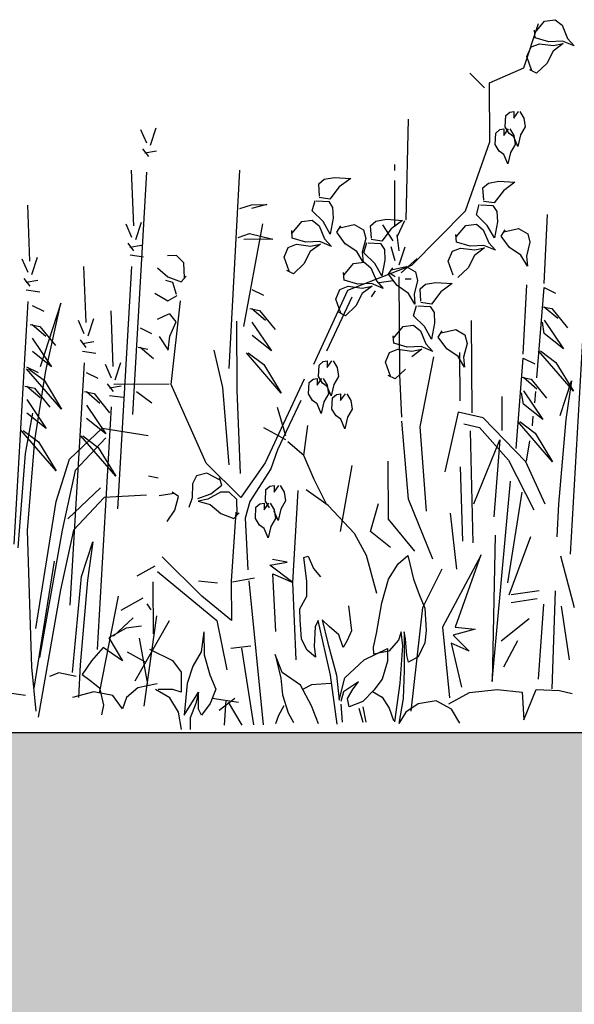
# Model space of a CAD drawing. Header units: metres. Extents: x 156019 to 158035, y 450584 to 451682.
# Tile 38 of 44: x 158034.201 to 158034.371, y 450743.041 to 450743.343. Entities that reach past the tile are written whole.
import ezdxf

# ---------------------------------------------------------------- set-up
doc = ezdxf.new("R2010")
doc.units = ezdxf.units.M
doc.layers.add('X-XX-AL-DETAIL1-GD', color=7, linetype='Continuous', lineweight=25)

msp = doc.modelspace()

# ---------------------------------------------------------------- hatches: boundary and pattern name
at = {"layer": 'X-XX-AL-DETAIL1-GD'}
h = msp.add_hatch(dxfattribs=at)
h.set_pattern_fill('AGW-GROND_ZAND-SO', color=256, scale=0.1, pattern_type=2)
h.set_pattern_definition([(37.5, (37210.51947, 8961.75956), (-0.00629933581, 0.1926823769), [0, -0.152, 0, -0.17, 0, -0.1625]), (7.5, (37210.51947, 8961.75956), (0.17697767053, 0.28221460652), [0, -0.082, 0, -0.137, 0, -0.0525]), (327.5, (37210.39647, 8961.75956), (0.311414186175, 0.000565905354), [0, -0.05, 0, -0.18, 0, -0.235]), (317.5, (37210.39647, 8961.75956), (0.30061266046, 0.0877675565), [0, -0.025, 0, -0.118, 0, -0.135])])
h.paths.add_polyline_path([(158033.1616, 450742.9745), (158032.3616, 450742.9745), (158032.3616, 450742.9245), (158031.6616, 450742.9245), (158028.9116, 450742.9245), (158025.6116, 450742.9245), (158025.3616, 450742.9245), (158025.3616, 450743.0245), (158024.5616, 450743.0245), (158024.5616, 450743.1245), (158022.8116, 450743.1245), (158022.8116, 450740.9245), (158028.9116, 450740.9245), (158031.6616, 450740.9245), (158031.8116, 450740.9245), (158032.1116, 450740.9245), (158035.1616, 450740.9245), (158035.1616, 450743.1245), (158033.1616, 450743.1245)])

# ---------------------------------------------------------------- linework, layer by layer
for p, q in [((158034.35583, 450743.32861), (158034.36029, 450743.34223)), ((158034.35923, 450743.33952), (158034.36218, 450743.34302)), ((158034.36218, 450743.34302), (158034.36542, 450743.34344)), ((158034.36542, 450743.34344), (158034.36752, 450743.34173)), ((158034.36752, 450743.34173), (158034.36922, 450743.3377)), ((158034.3593, 450743.33791), (158034.35912, 450743.34025)), ((158034.35675, 450743.3321), (158034.35802, 450743.3351)), ((158034.35802, 450743.3351), (158034.36056, 450743.33606)), ((158034.36347, 450743.33668), (158034.3593, 450743.33791)), ((158034.36056, 450743.33606), (158034.36489, 450743.3355)), ((158034.36772, 450743.3369), (158034.36347, 450743.33668)), ((158034.36792, 450743.33613), (158034.36483, 450743.3338)), ((158034.36489, 450743.3355), (158034.36792, 450743.33613)), ((158034.3713, 450743.33541), (158034.36772, 450743.3369)), ((158034.36922, 450743.3377), (158034.3713, 450743.33541)), ((158034.35829, 450743.32778), (158034.35675, 450743.3321)), ((158034.36483, 450743.3338), (158034.36289, 450743.33001)), ((158034.36289, 450743.33001), (158034.35972, 450743.32703)), ((158034.34376, 450743.32251), (158034.3392, 450743.32702)), ((158034.34527, 450743.32403), (158034.35583, 450743.32861)), ((158034.35972, 450743.32703), (158034.3576, 450743.32806)), ((158034.34536, 450743.3059), (158034.34527, 450743.32403)), ((158034.35004, 450743.31051), (158034.35022, 450743.31402)), ((158034.35022, 450743.31402), (158034.35146, 450743.31506)), ((158034.35146, 450743.31506), (158034.35269, 450743.31527)), ((158034.35269, 450743.31527), (158034.3527, 450743.31321)), ((158034.3527, 450743.31321), (158034.35414, 450743.31528)), ((158034.35455, 450743.31528), (158034.3558, 450743.31322)), ((158034.3196, 450743.282), (158034.32032, 450743.31289)), ((158034.3558, 450743.31322), (158034.35623, 450743.31054)), ((158034.23996, 450743.30553), (158034.23816, 450743.30966)), ((158034.24114, 450743.30495), (158034.24289, 450743.31027)), ((158034.34697, 450743.30513), (158034.34716, 450743.30864)), ((158034.34716, 450743.30864), (158034.34839, 450743.30968)), ((158034.34839, 450743.30968), (158034.34963, 450743.30989)), ((158034.34963, 450743.30989), (158034.34964, 450743.30783)), ((158034.34964, 450743.30783), (158034.35107, 450743.3099)), ((158034.35128, 450743.30845), (158034.35004, 450743.31051)), ((158034.35273, 450743.30743), (158034.35128, 450743.30845)), ((158034.35148, 450743.3099), (158034.35273, 450743.30784)), ((158034.35479, 450743.30806), (158034.35399, 450743.30455)), ((158034.35623, 450743.31054), (158034.35479, 450743.30806)), ((158034.33791, 450743.28471), (158034.34536, 450743.3059)), ((158034.34822, 450743.30307), (158034.34697, 450743.30513)), ((158034.35316, 450743.30516), (158034.35173, 450743.30268)), ((158034.35273, 450743.30784), (158034.35316, 450743.30516)), ((158034.35399, 450743.30455), (158034.35273, 450743.30743)), ((158034.24057, 450743.3014), (158034.23878, 450743.30375)), ((158034.23938, 450743.30258), (158034.24292, 450743.30318)), ((158034.34967, 450743.30205), (158034.34822, 450743.30307)), ((158034.35092, 450743.29917), (158034.34967, 450743.30205)), ((158034.35173, 450743.30268), (158034.35092, 450743.29917)), ((158034.31613, 450743.2971), (158034.31612, 450743.29895)), ((158034.23595, 450743.28011), (158034.23527, 450743.29724)), ((158034.23565, 450743.2222), (158034.24, 450743.29667)), ((158034.26525, 450743.23637), (158034.2685, 450743.29724)), ((158034.29277, 450743.29304), (158034.29445, 450743.29446)), ((158034.29304, 450743.28925), (158034.29277, 450743.29304)), ((158034.29445, 450743.29446), (158034.29766, 450743.29502)), ((158034.29766, 450743.29502), (158034.30262, 450743.29469)), ((158034.30262, 450743.29469), (158034.2991, 450743.29209)), ((158034.31621, 450743.27987), (158034.31614, 450743.29403)), ((158034.34322, 450743.29186), (158034.3449, 450743.29327)), ((158034.3449, 450743.29327), (158034.34811, 450743.29383)), ((158034.34811, 450743.29383), (158034.35307, 450743.2935)), ((158034.35307, 450743.2935), (158034.34955, 450743.2909)), ((158034.2991, 450743.29209), (158034.29624, 450743.28835)), ((158034.34349, 450743.28806), (158034.34322, 450743.29186)), ((158034.34955, 450743.2909), (158034.34669, 450743.28716)), ((158034.29076, 450743.28473), (158034.29164, 450743.28791)), ((158034.29204, 450743.2878), (158034.29584, 450743.2876)), ((158034.29624, 450743.28835), (158034.29297, 450743.28884)), ((158034.29584, 450743.2876), (158034.29705, 450743.28577)), ((158034.34121, 450743.28354), (158034.34209, 450743.28672)), ((158034.34669, 450743.28716), (158034.34343, 450743.28765)), ((158034.20407, 450743.26931), (158034.2034, 450743.28644)), ((158034.26856, 450743.28542), (158034.2721, 450743.28662)), ((158034.2721, 450743.28662), (158034.27683, 450743.28665)), ((158034.27683, 450743.28665), (158034.2721, 450743.28544)), ((158034.29413, 450743.28144), (158034.29076, 450743.28473)), ((158034.29705, 450743.28577), (158034.29721, 450743.28251)), ((158034.32136, 450743.26801), (158034.33791, 450743.28471)), ((158034.34249, 450743.28661), (158034.34629, 450743.28642)), ((158034.34629, 450743.28642), (158034.3475, 450743.28459)), ((158034.3475, 450743.28459), (158034.34766, 450743.28133)), ((158034.23537, 450743.27656), (158034.23358, 450743.28068)), ((158034.23656, 450743.27597), (158034.2383, 450743.2813)), ((158034.26973, 450743.24922), (158034.27564, 450743.28073)), ((158034.2846, 450743.27793), (158034.28755, 450743.28143)), ((158034.28755, 450743.28143), (158034.29078, 450743.28185)), ((158034.29078, 450743.28185), (158034.29289, 450743.28014)), ((158034.29629, 450743.27763), (158034.29413, 450743.28144)), ((158034.29721, 450743.28251), (158034.29629, 450743.27763)), ((158034.30869, 450743.28016), (158034.31037, 450743.28158)), ((158034.31037, 450743.28158), (158034.31358, 450743.28214)), ((158034.31358, 450743.28214), (158034.31854, 450743.28181)), ((158034.31854, 450743.28181), (158034.31502, 450743.27921)), ((158034.31685, 450743.2768), (158034.31928, 450743.28173)), ((158034.338, 450743.28025), (158034.34123, 450743.28067)), ((158034.34458, 450743.28026), (158034.34121, 450743.28354)), ((158034.34123, 450743.28067), (158034.34334, 450743.27896)), ((158034.34766, 450743.28133), (158034.34674, 450743.27645)), ((158034.36201, 450743.2624), (158034.36308, 450743.28367)), ((158034.26801, 450743.27656), (158034.27155, 450743.27776)), ((158034.27155, 450743.27776), (158034.27865, 450743.27602)), ((158034.28466, 450743.27632), (158034.28449, 450743.27866)), ((158034.29289, 450743.28014), (158034.29459, 450743.27611)), ((158034.29834, 450743.27815), (158034.2996, 450743.28013)), ((158034.30094, 450743.27466), (158034.29834, 450743.27815)), ((158034.29925, 450743.27948), (158034.30371, 450743.28051)), ((158034.30371, 450743.28051), (158034.30655, 450743.27891)), ((158034.30655, 450743.27891), (158034.30721, 450743.27628)), ((158034.30896, 450743.27636), (158034.30869, 450743.28016)), ((158034.31502, 450743.27921), (158034.31216, 450743.27546)), ((158034.31562, 450743.27556), (158034.31252, 450743.28047)), ((158034.33505, 450743.27674), (158034.338, 450743.28025)), ((158034.34334, 450743.27896), (158034.34504, 450743.27493)), ((158034.34674, 450743.27645), (158034.34458, 450743.28026)), ((158034.34879, 450743.27697), (158034.35005, 450743.27895)), ((158034.3497, 450743.27829), (158034.35416, 450743.27933)), ((158034.35416, 450743.27933), (158034.357, 450743.27772)), ((158034.357, 450743.27772), (158034.35766, 450743.27509)), ((158034.23598, 450743.27242), (158034.2342, 450743.27478)), ((158034.27865, 450743.27602), (158034.26978, 450743.27598)), ((158034.28884, 450743.27508), (158034.28466, 450743.27632)), ((158034.29308, 450743.27531), (158034.28884, 450743.27508)), ((158034.29666, 450743.27382), (158034.29308, 450743.27531)), ((158034.29459, 450743.27611), (158034.29666, 450743.27382)), ((158034.30447, 450743.27229), (158034.30094, 450743.27466)), ((158034.30721, 450743.27628), (158034.30615, 450743.27203)), ((158034.30668, 450743.27185), (158034.30756, 450743.27503)), ((158034.30796, 450743.27492), (158034.31176, 450743.27472)), ((158034.31216, 450743.27546), (158034.30889, 450743.27596)), ((158034.31176, 450743.27472), (158034.31297, 450743.27289)), ((158034.31748, 450743.27249), (158034.31684, 450743.27741)), ((158034.33511, 450743.27513), (158034.33494, 450743.27748)), ((158034.33929, 450743.2739), (158034.33511, 450743.27513)), ((158034.34504, 450743.27493), (158034.34711, 450743.27263)), ((158034.35139, 450743.27348), (158034.34879, 450743.27697)), ((158034.35766, 450743.27509), (158034.3566, 450743.27085)), ((158034.2348, 450743.2736), (158034.23834, 450743.27421)), ((158034.28212, 450743.27051), (158034.28338, 450743.27351)), ((158034.28338, 450743.27351), (158034.28592, 450743.27447)), ((158034.28592, 450743.27447), (158034.29026, 450743.27391)), ((158034.29019, 450743.27221), (158034.28825, 450743.26842)), ((158034.29329, 450743.27454), (158034.29019, 450743.27221)), ((158034.29026, 450743.27391), (158034.29329, 450743.27454)), ((158034.30644, 450743.26895), (158034.30447, 450743.27229)), ((158034.30615, 450743.27203), (158034.30644, 450743.26895)), ((158034.31005, 450743.26856), (158034.30668, 450743.27185)), ((158034.31297, 450743.27289), (158034.31313, 450743.26963)), ((158034.31627, 450743.26941), (158034.31501, 450743.27371)), ((158034.31751, 450743.26818), (158034.31932, 450743.27373)), ((158034.33257, 450743.26932), (158034.33383, 450743.27233)), ((158034.33383, 450743.27233), (158034.33637, 450743.27328)), ((158034.33637, 450743.27328), (158034.34071, 450743.27272)), ((158034.34353, 450743.27413), (158034.33929, 450743.2739)), ((158034.34374, 450743.27336), (158034.34064, 450743.27102)), ((158034.34071, 450743.27272), (158034.34374, 450743.27336)), ((158034.34711, 450743.27263), (158034.34353, 450743.27413)), ((158034.35492, 450743.27111), (158034.35139, 450743.27348)), ((158034.2035, 450743.26576), (158034.2017, 450743.26989)), ((158034.20469, 450743.26518), (158034.20643, 450743.2705)), ((158034.23481, 450743.27124), (158034.23895, 450743.27067)), ((158034.24905, 450743.27104), (158034.24634, 450743.27097)), ((158034.25136, 450743.26874), (158034.24905, 450743.27104)), ((158034.25156, 450743.26416), (158034.25136, 450743.26874)), ((158034.28366, 450743.26619), (158034.28212, 450743.27051)), ((158034.30347, 450743.26855), (158034.3067, 450743.26897)), ((158034.3067, 450743.26897), (158034.30881, 450743.26726)), ((158034.31313, 450743.26963), (158034.31221, 450743.26475)), ((158034.31813, 450743.26573), (158034.32304, 450743.27006)), ((158034.33411, 450743.26501), (158034.33257, 450743.26932)), ((158034.34064, 450743.27102), (158034.3387, 450743.26724)), ((158034.35689, 450743.26777), (158034.35492, 450743.27111)), ((158034.3566, 450743.27085), (158034.35689, 450743.26777)), ((158034.22131, 450743.25049), (158034.22064, 450743.26762)), ((158034.23106, 450743.19323), (158034.23542, 450743.26769)), ((158034.24324, 450743.26726), (158034.24646, 450743.26449)), ((158034.28508, 450743.26544), (158034.28297, 450743.26647)), ((158034.28825, 450743.26842), (158034.28508, 450743.26544)), ((158034.30058, 450743.26343), (158034.30041, 450743.26578)), ((158034.30052, 450743.26504), (158034.30347, 450743.26855)), ((158034.30175, 450743.26036), (158034.32136, 450743.26801)), ((158034.30881, 450743.26726), (158034.3105, 450743.26323)), ((158034.31221, 450743.26475), (158034.31005, 450743.26856)), ((158034.31426, 450743.26527), (158034.31552, 450743.26725)), ((158034.31629, 450743.26448), (158034.31444, 450743.26571)), ((158034.31517, 450743.2666), (158034.31963, 450743.26763)), ((158034.31963, 450743.26763), (158034.32247, 450743.26603)), ((158034.32247, 450743.26603), (158034.32313, 450743.26339)), ((158034.3387, 450743.26724), (158034.33553, 450743.26425)), ((158034.20411, 450743.26163), (158034.20233, 450743.26398)), ((158034.20292, 450743.26281), (158034.20647, 450743.26341)), ((158034.24792, 450743.26272), (158034.24584, 450743.2634)), ((158034.24646, 450743.26449), (158034.25052, 450743.26292)), ((158034.24911, 450743.2591), (158034.24792, 450743.26272)), ((158034.25052, 450743.26292), (158034.25209, 450743.26468)), ((158034.30476, 450743.2622), (158034.30058, 450743.26343)), ((158034.3105, 450743.26323), (158034.31258, 450743.26094)), ((158034.31568, 450743.26325), (158034.31137, 450743.26261)), ((158034.31686, 450743.26178), (158034.31426, 450743.26527)), ((158034.31768, 450743.23434), (158034.31752, 450743.26449)), ((158034.31937, 450743.26389), (158034.32122, 450743.26389)), ((158034.32313, 450743.26339), (158034.32207, 450743.25915)), ((158034.3256, 450743.26221), (158034.32881, 450743.26277)), ((158034.32881, 450743.26277), (158034.33377, 450743.26244)), ((158034.20294, 450743.26044), (158034.20708, 450743.25987)), ((158034.27223, 450743.26063), (158034.27578, 450743.25887)), ((158034.29128, 450743.23764), (158034.30175, 450743.26036)), ((158034.29804, 450743.25762), (158034.2993, 450743.26063)), ((158034.2993, 450743.26063), (158034.30184, 450743.26159)), ((158034.30184, 450743.26159), (158034.30618, 450743.26102)), ((158034.309, 450743.26243), (158034.30476, 450743.2622)), ((158034.30921, 450743.26166), (158034.30611, 450743.25932)), ((158034.30618, 450743.26102), (158034.30921, 450743.26166)), ((158034.31016, 450743.26015), (158034.30893, 450743.25829)), ((158034.31258, 450743.26094), (158034.309, 450743.26243)), ((158034.32039, 450743.25941), (158034.31686, 450743.26178)), ((158034.32392, 450743.26079), (158034.3256, 450743.26221)), ((158034.32419, 450743.257), (158034.32392, 450743.26079)), ((158034.33025, 450743.25984), (158034.32739, 450743.2561)), ((158034.33377, 450743.26244), (158034.33025, 450743.25984)), ((158034.35562, 450743.24072), (158034.35669, 450743.262)), ((158034.35979, 450743.23343), (158034.36201, 450743.26121)), ((158034.36201, 450743.26121), (158034.36557, 450743.25946)), ((158034.19919, 450743.18243), (158034.20354, 450743.2569)), ((158034.24242, 450743.25945), (158034.24648, 450743.25706)), ((158034.24648, 450743.25706), (158034.24932, 450743.25875)), ((158034.24747, 450743.23138), (158034.25036, 450743.25708)), ((158034.30299, 450743.25825), (158034.29514, 450743.24165)), ((158034.29958, 450743.25331), (158034.29804, 450743.25762)), ((158034.30611, 450743.25932), (158034.30417, 450743.25554)), ((158034.32236, 450743.25607), (158034.32039, 450743.25941)), ((158034.32207, 450743.25915), (158034.32236, 450743.25607)), ((158034.32739, 450743.2561), (158034.32412, 450743.25659)), ((158034.20473, 450743.25572), (158034.20829, 450743.25397)), ((158034.2136, 450743.25636), (158034.20719, 450743.23683)), ((158034.20897, 450743.23566), (158034.2136, 450743.25636)), ((158034.22966, 450743.23694), (158034.22898, 450743.25407)), ((158034.27167, 450743.25472), (158034.27463, 450743.25414)), ((158034.27226, 450743.25472), (158034.27642, 450743.25119)), ((158034.27463, 450743.25414), (158034.27939, 450743.24826)), ((158034.301, 450743.25255), (158034.29889, 450743.25359)), ((158034.30417, 450743.25554), (158034.301, 450743.25255)), ((158034.32191, 450743.25248), (158034.32279, 450743.25566)), ((158034.32319, 450743.25555), (158034.32699, 450743.25535)), ((158034.32699, 450743.25535), (158034.3282, 450743.25352)), ((158034.3282, 450743.25352), (158034.32836, 450743.25026)), ((158034.36145, 450743.2553), (158034.36441, 450743.25473)), ((158034.36204, 450743.25531), (158034.3662, 450743.25178)), ((158034.36441, 450743.25473), (158034.36917, 450743.24884)), ((158034.37012, 450743.17935), (158034.37447, 450743.25381)), ((158034.22074, 450743.24694), (158034.21895, 450743.25107)), ((158034.22193, 450743.24636), (158034.22367, 450743.25168)), ((158034.24659, 450743.25298), (158034.24315, 450743.25136)), ((158034.24894, 450743.25062), (158034.24692, 450743.25323)), ((158034.24705, 450743.2463), (158034.24894, 450743.25062)), ((158034.26776, 450743.22968), (158034.26766, 450743.25085)), ((158034.27228, 450743.25058), (158034.27824, 450743.24175)), ((158034.32528, 450743.24919), (158034.32191, 450743.25248)), ((158034.33991, 450743.22275), (158034.33976, 450743.25106)), ((158034.36208, 450743.24703), (158034.36148, 450743.25058)), ((158034.36206, 450743.25117), (158034.36802, 450743.24234)), ((158034.20417, 450743.24981), (158034.20713, 450743.24924)), ((158034.20476, 450743.24982), (158034.20892, 450743.24629)), ((158034.20713, 450743.24924), (158034.21189, 450743.24335)), ((158034.23788, 450743.2488), (158034.24143, 450743.24705)), ((158034.31575, 450743.24568), (158034.3187, 450743.24918)), ((158034.3187, 450743.24918), (158034.32193, 450743.2496)), ((158034.32193, 450743.2496), (158034.32404, 450743.24789)), ((158034.32404, 450743.24789), (158034.32573, 450743.24386)), ((158034.32744, 450743.24538), (158034.32528, 450743.24919)), ((158034.32836, 450743.25026), (158034.32744, 450743.24538)), ((158034.32949, 450743.2459), (158034.33075, 450743.24788)), ((158034.3304, 450743.24723), (158034.33486, 450743.24826)), ((158034.33486, 450743.24826), (158034.3377, 450743.24666)), ((158034.20478, 450743.24568), (158034.21074, 450743.23685)), ((158034.22135, 450743.24281), (158034.21957, 450743.24516)), ((158034.22017, 450743.24399), (158034.22371, 450743.24459)), ((158034.2438, 450743.24613), (158034.24649, 450743.24196)), ((158034.24649, 450743.24196), (158034.24705, 450743.2463)), ((158034.27824, 450743.24175), (158034.2723, 450743.24645)), ((158034.31581, 450743.24407), (158034.31564, 450743.24641)), ((158034.33209, 450743.24241), (158034.32949, 450743.2459)), ((158034.3377, 450743.24666), (158034.33836, 450743.24403)), ((158034.36802, 450743.24234), (158034.36208, 450743.24703)), ((158034.21074, 450743.23685), (158034.20481, 450743.24154)), ((158034.22018, 450743.24162), (158034.22432, 450743.24105)), ((158034.23732, 450743.24289), (158034.24028, 450743.24231)), ((158034.23791, 450743.24289), (158034.24207, 450743.23937)), ((158034.26334, 450743.23054), (158034.26064, 450743.24199)), ((158034.31453, 450743.24126), (158034.31707, 450743.24222)), ((158034.31999, 450743.24284), (158034.31581, 450743.24407)), ((158034.31707, 450743.24222), (158034.32141, 450743.24166)), ((158034.32423, 450743.24306), (158034.31999, 450743.24284)), ((158034.32444, 450743.24229), (158034.32134, 450743.23996)), ((158034.32141, 450743.24166), (158034.32444, 450743.24229)), ((158034.32781, 450743.24157), (158034.32423, 450743.24306)), ((158034.32573, 450743.24386), (158034.32781, 450743.24157)), ((158034.33562, 450743.24004), (158034.33209, 450743.24241)), ((158034.33836, 450743.24403), (158034.3373, 450743.23979)), ((158034.37104, 450743.22936), (158034.36034, 450743.24171)), ((158034.36093, 450743.24171), (158034.36567, 450743.23819)), ((158034.28126, 450743.22877), (158034.27055, 450743.24112)), ((158034.27114, 450743.24112), (158034.27589, 450743.2376)), ((158034.29287, 450743.2374), (158034.2941, 450743.23844)), ((158034.2941, 450743.23844), (158034.29533, 450743.23865)), ((158034.29533, 450743.23865), (158034.29535, 450743.23659)), ((158034.29535, 450743.23659), (158034.29678, 450743.23866)), ((158034.29719, 450743.23866), (158034.29844, 450743.2366)), ((158034.31327, 450743.23826), (158034.31453, 450743.24126)), ((158034.32391, 450743.21837), (158034.32812, 450743.23993)), ((158034.33759, 450743.2367), (158034.33562, 450743.24004)), ((158034.33619, 450743.22643), (158034.33612, 450743.2412)), ((158034.3373, 450743.23979), (158034.33759, 450743.2367)), ((158034.3534, 450743.21176), (158034.35562, 450743.23954)), ((158034.35562, 450743.23954), (158034.35918, 450743.23778)), ((158034.20305, 450743.23681), (158034.20661, 450743.23505)), ((158034.21376, 450743.22386), (158034.20306, 450743.23622)), ((158034.20365, 450743.23622), (158034.2084, 450743.2327)), ((158034.20553, 450743.21437), (158034.20897, 450743.23566)), ((158034.21643, 450743.16361), (158034.22079, 450743.23808)), ((158034.22909, 450743.23339), (158034.22729, 450743.23752)), ((158034.23027, 450743.23281), (158034.23202, 450743.23814)), ((158034.27589, 450743.2376), (158034.28126, 450743.22877)), ((158034.29268, 450743.23389), (158034.29287, 450743.2374)), ((158034.29844, 450743.2366), (158034.29887, 450743.23392)), ((158034.31481, 450743.23394), (158034.31327, 450743.23826)), ((158034.3194, 450743.23617), (158034.31623, 450743.23319)), ((158034.36567, 450743.23819), (158034.37104, 450743.22936)), ((158034.2084, 450743.2327), (158034.21376, 450743.22386)), ((158034.22139, 450743.23513), (158034.22495, 450743.23337)), ((158034.28828, 450743.2331), (158034.27631, 450743.20735)), ((158034.2898, 450743.23202), (158034.29103, 450743.23306)), ((158034.29103, 450743.23306), (158034.29227, 450743.23327)), ((158034.29227, 450743.23327), (158034.29228, 450743.23121)), ((158034.29228, 450743.23121), (158034.29371, 450743.23328)), ((158034.29392, 450743.23183), (158034.29268, 450743.23389)), ((158034.29412, 450743.23328), (158034.29537, 450743.23122)), ((158034.29887, 450743.23392), (158034.29743, 450743.23144)), ((158034.31623, 450743.23319), (158034.31412, 450743.23422)), ((158034.31836, 450743.22141), (158034.31768, 450743.23434)), ((158034.35506, 450743.23363), (158034.35802, 450743.23305)), ((158034.35565, 450743.23363), (158034.35981, 450743.23011)), ((158034.35802, 450743.23305), (158034.36278, 450743.22717)), ((158034.36695, 450743.22187), (158034.37044, 450743.23252)), ((158034.37044, 450743.23252), (158034.36873, 450743.2207)), ((158034.20249, 450743.2309), (158034.20545, 450743.23032)), ((158034.20308, 450743.2309), (158034.20724, 450743.22738)), ((158034.20545, 450743.23032), (158034.21021, 450743.22444)), ((158034.2297, 450743.22926), (158034.22792, 450743.23162)), ((158034.22851, 450743.23044), (158034.23206, 450743.23105)), ((158034.24681, 450743.23147), (158034.22989, 450743.23138)), ((158034.23679, 450743.2293), (158034.24154, 450743.22578)), ((158034.25817, 450743.20726), (158034.24747, 450743.23138)), ((158034.26523, 450743.20672), (158034.26334, 450743.23054)), ((158034.26877, 450743.20409), (158034.26776, 450743.22968)), ((158034.28961, 450743.22851), (158034.2898, 450743.23202)), ((158034.29537, 450743.23081), (158034.29392, 450743.23183)), ((158034.29537, 450743.23122), (158034.2958, 450743.22854)), ((158034.29663, 450743.22793), (158034.29537, 450743.23081)), ((158034.29743, 450743.23144), (158034.29663, 450743.22793)), ((158034.35567, 450743.22949), (158034.36163, 450743.22066)), ((158034.20311, 450743.22676), (158034.20906, 450743.21793)), ((158034.22083, 450743.22922), (158034.22379, 450743.22864)), ((158034.22142, 450743.22922), (158034.22558, 450743.2257)), ((158034.22379, 450743.22864), (158034.22855, 450743.22276)), ((158034.22852, 450743.22807), (158034.23267, 450743.2275)), ((158034.28729, 450743.22648), (158034.28016, 450743.21132)), ((158034.29086, 450743.22646), (158034.28961, 450743.22851)), ((158034.29231, 450743.22543), (158034.29086, 450743.22646)), ((158034.2958, 450743.22854), (158034.29437, 450743.22606)), ((158034.29685, 450743.2238), (158034.29704, 450743.22731)), ((158034.29704, 450743.22731), (158034.29828, 450743.22835)), ((158034.29828, 450743.22835), (158034.29951, 450743.22856)), ((158034.29951, 450743.22856), (158034.29952, 450743.2265)), ((158034.29952, 450743.2265), (158034.30096, 450743.22857)), ((158034.30137, 450743.22857), (158034.30262, 450743.22651)), ((158034.30262, 450743.22651), (158034.30304, 450743.22383)), ((158034.34917, 450743.21726), (158034.34912, 450743.22772)), ((158034.3557, 450743.22536), (158034.35509, 450743.2289)), ((158034.35937, 450743.22926), (158034.35911, 450743.22574)), ((158034.22144, 450743.22508), (158034.2274, 450743.21625)), ((158034.22478, 450743.15006), (158034.22913, 450743.22453)), ((158034.28267, 450743.2157), (158034.28016, 450743.2243)), ((158034.29356, 450743.22255), (158034.29231, 450743.22543)), ((158034.29437, 450743.22606), (158034.29356, 450743.22255)), ((158034.2981, 450743.22175), (158034.29685, 450743.2238)), ((158034.30304, 450743.22383), (158034.30161, 450743.22135)), ((158034.36163, 450743.22066), (158034.3557, 450743.22536)), ((158034.2049, 450743.22264), (158034.2026, 450743.21022)), ((158034.20906, 450743.21793), (158034.20313, 450743.22263)), ((158034.2274, 450743.21625), (158034.22146, 450743.22095)), ((158034.29955, 450743.22072), (158034.2981, 450743.22175)), ((158034.3008, 450743.21784), (158034.29955, 450743.22072)), ((158034.30161, 450743.22135), (158034.3008, 450743.21784)), ((158034.33561, 450743.22289), (158034.33156, 450743.20456)), ((158034.3433, 450743.22116), (158034.33561, 450743.22289)), ((158034.35638, 450743.20764), (158034.3433, 450743.22116)), ((158034.35859, 450743.22168), (158034.35834, 450743.2187)), ((158034.36873, 450743.2207), (158034.36649, 450743.19469)), ((158034.21208, 450743.20495), (158034.20138, 450743.2173)), ((158034.20197, 450743.2173), (158034.20672, 450743.21378)), ((158034.2162, 450743.20851), (158034.22621, 450743.21802)), ((158034.22621, 450743.21802), (158034.24041, 450743.21573)), ((158034.28267, 450743.21446), (158034.27588, 450743.21812)), ((158034.28824, 450743.20957), (158034.28943, 450743.21881)), ((158034.32033, 450743.19619), (158034.31836, 450743.22018)), ((158034.32589, 450743.19253), (158034.32391, 450743.21837)), ((158034.3374, 450743.21936), (158034.34213, 450743.2182)), ((158034.33932, 450743.21721), (158034.34011, 450743.18275)), ((158034.34213, 450743.2182), (158034.35105, 450743.2082)), ((158034.36465, 450743.20768), (158034.35395, 450743.22003)), ((158034.35454, 450743.22004), (158034.35929, 450743.21651)), ((158034.20331, 450743.18659), (158034.20553, 450743.21437)), ((158034.2274, 450743.21507), (158034.218, 450743.20498)), ((158034.23042, 450743.20327), (158034.21972, 450743.21562)), ((158034.22031, 450743.21562), (158034.22505, 450743.2121)), ((158034.34047, 450743.19474), (158034.34846, 450743.21442)), ((158034.34846, 450743.21442), (158034.34655, 450743.19073)), ((158034.35929, 450743.21651), (158034.36465, 450743.20768)), ((158034.20672, 450743.21378), (158034.21208, 450743.20495)), ((158034.22505, 450743.2121), (158034.23042, 450743.20327)), ((158034.28016, 450743.21132), (158034.27803, 450743.20555)), ((158034.28824, 450743.20957), (158034.28329, 450743.21385)), ((158034.35755, 450743.2141), (158034.3565, 450743.20787)), ((158034.2026, 450743.21022), (158034.20038, 450743.18125)), ((158034.21213, 450743.19549), (158034.2162, 450743.20851)), ((158034.29136, 450743.2022), (158034.28824, 450743.20957)), ((158034.35105, 450743.2082), (158034.35882, 450743.19288)), ((158034.26881, 450743.19674), (158034.25817, 450743.20726)), ((158034.27631, 450743.20735), (158034.26881, 450743.19674)), ((158034.27803, 450743.20555), (158034.2716, 450743.19544)), ((158034.29944, 450743.18624), (158034.30304, 450743.20657)), ((158034.3142, 450743.19001), (158034.31411, 450743.20785)), ((158034.33702, 450743.18335), (158034.33629, 450743.20612)), ((158034.36235, 450743.19467), (158034.35638, 450743.20764)), ((158034.218, 450743.20498), (158034.21395, 450743.18664)), ((158034.24047, 450743.20332), (158034.24343, 450743.20274)), ((158034.25527, 450743.20332), (158034.25397, 450743.20094)), ((158034.25843, 450743.20415), (158034.25527, 450743.20332)), ((158034.26248, 450743.20202), (158034.25843, 450743.20415)), ((158034.26303, 450743.2005), (158034.26231, 450743.20274)), ((158034.29509, 450743.19483), (158034.29136, 450743.2022)), ((158034.21571, 450743.1902), (158034.22571, 450743.1997)), ((158034.25397, 450743.20094), (158034.25392, 450743.19657)), ((158034.25963, 450743.19779), (158034.26303, 450743.2005)), ((158034.27639, 450743.19563), (158034.27658, 450743.19914)), ((158034.27658, 450743.19914), (158034.27781, 450743.20018)), ((158034.27781, 450743.20018), (158034.27905, 450743.20039)), ((158034.27905, 450743.20039), (158034.27906, 450743.19833)), ((158034.27906, 450743.19833), (158034.28049, 450743.2004)), ((158034.2809, 450743.2004), (158034.28215, 450743.19834)), ((158034.29571, 450743.19422), (158034.28891, 450743.19911)), ((158034.34607, 450743.14023), (158034.35168, 450743.2017)), ((158034.22691, 450743.19675), (158034.2175, 450743.18666)), ((158034.23991, 450743.19741), (158034.22691, 450743.19675)), ((158034.24833, 450743.19793), (158034.2438, 450743.1972)), ((158034.24967, 450743.19705), (158034.24775, 450743.1984)), ((158034.24858, 450743.19283), (158034.24967, 450743.19705)), ((158034.25392, 450743.19657), (158034.25286, 450743.19366)), ((158034.25561, 450743.1964), (158034.25963, 450743.19779)), ((158034.25876, 450743.19616), (158034.25571, 450743.19561)), ((158034.26256, 450743.19832), (158034.25876, 450743.19616)), ((158034.26527, 450743.19839), (158034.26256, 450743.19832)), ((158034.26758, 450743.19608), (158034.26527, 450743.19839)), ((158034.26778, 450743.19151), (158034.26758, 450743.19608)), ((158034.28215, 450743.19834), (158034.28258, 450743.19566)), ((158034.28484, 450743.17064), (158034.28646, 450743.19889)), ((158034.32782, 450743.17777), (158034.32033, 450743.19619)), ((158034.35519, 450743.19839), (158034.35073, 450743.1705)), ((158034.20583, 450743.15647), (158034.21213, 450743.19549)), ((158034.25571, 450743.19561), (158034.25946, 450743.19461)), ((158034.25946, 450743.19461), (158034.26268, 450743.19184)), ((158034.2716, 450743.19544), (158034.27018, 450743.19039)), ((158034.27332, 450743.19025), (158034.27351, 450743.19376)), ((158034.27351, 450743.19376), (158034.27474, 450743.1948)), ((158034.27474, 450743.1948), (158034.27598, 450743.19501)), ((158034.27598, 450743.19501), (158034.27599, 450743.19295)), ((158034.27599, 450743.19295), (158034.27742, 450743.19502)), ((158034.27764, 450743.19358), (158034.27639, 450743.19563)), ((158034.27784, 450743.19502), (158034.27909, 450743.19297)), ((158034.28115, 450743.19318), (158034.28034, 450743.18967)), ((158034.28258, 450743.19566), (158034.28115, 450743.19318)), ((158034.30376, 450743.18565), (158034.29571, 450743.19422)), ((158034.30868, 450743.18629), (158034.3111, 450743.19491)), ((158034.36649, 450743.19469), (158034.36595, 450743.18464)), ((158034.2462, 450743.18931), (158034.24858, 450743.19283)), ((158034.26268, 450743.19184), (158034.26674, 450743.19027)), ((158034.26732, 450743.1922), (158034.26592, 450743.17104)), ((158034.26674, 450743.19027), (158034.26831, 450743.19202)), ((158034.27018, 450743.19039), (158034.27098, 450743.17455)), ((158034.27457, 450743.1882), (158034.27332, 450743.19025)), ((158034.27951, 450743.19029), (158034.27808, 450743.1878)), ((158034.27909, 450743.19297), (158034.27951, 450743.19029)), ((158034.28034, 450743.18967), (158034.27909, 450743.19255)), ((158034.32226, 450743.1802), (158034.3142, 450743.19001)), ((158034.33522, 450743.17473), (158034.33329, 450743.19195)), ((158034.27602, 450743.18717), (158034.27457, 450743.1882)), ((158034.27727, 450743.18429), (158034.27602, 450743.18717)), ((158034.27808, 450743.1878), (158034.27727, 450743.18429)), ((158034.2047, 450743.14465), (158034.20331, 450743.18659)), ((158034.21395, 450743.18664), (158034.20705, 450743.14761)), ((158034.2175, 450743.18666), (158034.21345, 450743.16832)), ((158034.30749, 450743.17889), (158034.30376, 450743.18565)), ((158034.31486, 450743.18139), (158034.30868, 450743.18629)), ((158034.34703, 450743.18514), (158034.34607, 450743.14023)), ((158034.35127, 450743.16681), (158034.35796, 450743.18469)), ((158034.21993, 450743.17249), (158034.22343, 450743.18314)), ((158034.22343, 450743.18314), (158034.22171, 450743.17132)), ((158034.25687, 450743.16646), (158034.24471, 450743.17849)), ((158034.28823, 450743.17828), (158034.2895, 450743.17872)), ((158034.28912, 450743.17105), (158034.28823, 450743.17828)), ((158034.2895, 450743.17872), (158034.29123, 450743.1749)), ((158034.31063, 450743.16722), (158034.30749, 450743.17889)), ((158034.3172, 450743.1763), (158034.32017, 450743.17887)), ((158034.32017, 450743.17887), (158034.32191, 450743.17165)), ((158034.34257, 450743.17887), (158034.33084, 450743.15686)), ((158034.34259, 450743.17907), (158034.3347, 450743.15688)), ((158034.37138, 450743.16281), (158034.36716, 450743.17874)), ((158034.20533, 450743.13815), (158034.21163, 450743.17718)), ((158034.23699, 450743.17264), (158034.24252, 450743.17575)), ((158034.27775, 450743.1759), (158034.28304, 450743.17681)), ((158034.28484, 450743.17064), (158034.27775, 450743.1759)), ((158034.28304, 450743.17681), (158034.27862, 450743.17767)), ((158034.29123, 450743.1749), (158034.29337, 450743.17235)), ((158034.31424, 450743.17161), (158034.3172, 450743.1763)), ((158034.21713, 450743.14293), (158034.21993, 450743.17249)), ((158034.24322, 450743.17395), (158034.26144, 450743.15893)), ((158034.27303, 450743.17195), (158034.26627, 450743.17069)), ((158034.27961, 450743.15561), (158034.27864, 450743.17326)), ((158034.27864, 450743.17326), (158034.28484, 450743.17064)), ((158034.32474, 450743.16289), (158034.33075, 450743.17476)), ((158034.22171, 450743.17132), (158034.21948, 450743.14531)), ((158034.24201, 450743.15482), (158034.24193, 450743.17082)), ((158034.25581, 450743.17109), (158034.26172, 450743.17053)), ((158034.26592, 450743.17104), (158034.26598, 450743.15896)), ((158034.27578, 450743.12688), (158034.27142, 450743.17117)), ((158034.28584, 450743.14682), (158034.28484, 450743.17064)), ((158034.28914, 450743.16637), (158034.28912, 450743.17105)), ((158034.31215, 450743.16436), (158034.31424, 450743.17161)), ((158034.32191, 450743.17165), (158034.32363, 450743.16697)), ((158034.21345, 450743.16832), (158034.20655, 450743.12929)), ((158034.23122, 450743.16637), (158034.22531, 450743.13659)), ((158034.23212, 450743.16215), (158034.23887, 450743.16588)), ((158034.26598, 450743.15896), (158034.25687, 450743.16646)), ((158034.28703, 450743.16253), (158034.28914, 450743.16637)), ((158034.32363, 450743.16697), (158034.32536, 450743.16273)), ((158034.3605, 450743.16808), (158034.35189, 450743.16681)), ((158034.36544, 450743.1681), (158034.36441, 450743.13796)), ((158034.24135, 450743.1622), (158034.24011, 450743.16404)), ((158034.30193, 450743.16346), (158034.30282, 450743.1558)), ((158034.31049, 450743.15499), (158034.31215, 450743.16436)), ((158034.32115, 450743.1311), (158034.32474, 450743.16289)), ((158034.3599, 450743.16562), (158034.3519, 450743.16435)), ((158034.36026, 450743.14089), (158034.36192, 450743.16394)), ((158034.36724, 450743.16338), (158034.36969, 450743.14685)), ((158034.23919, 450743.13261), (158034.2431, 450743.16036)), ((158034.28705, 450743.15913), (158034.28703, 450743.16253)), ((158034.32536, 450743.16273), (158034.32582, 450743.15592)), ((158034.22969, 450743.15414), (158034.23582, 450743.15971)), ((158034.23834, 450743.15722), (158034.23361, 450743.15661)), ((158034.23642, 450743.14039), (158034.24693, 450743.15898)), ((158034.26144, 450743.15893), (158034.26454, 450743.14384)), ((158034.2875, 450743.15317), (158034.28705, 450743.15913)), ((158034.29174, 450743.15702), (158034.29135, 450743.15106)), ((158034.29261, 450743.15899), (158034.29174, 450743.15702)), ((158034.29644, 450743.14214), (158034.29261, 450743.15899)), ((158034.296, 450743.15705), (158034.29386, 450743.15916)), ((158034.29386, 450743.15916), (158034.2956, 450743.15194)), ((158034.29899, 450743.15451), (158034.296, 450743.15705)), ((158034.33084, 450743.15686), (158034.33297, 450743.1352)), ((158034.3347, 450743.15688), (158034.34086, 450743.15629)), ((158034.35747, 450743.15945), (158034.34888, 450743.15264)), ((158034.23361, 450743.15661), (158034.22831, 450743.15363)), ((158034.25754, 450743.1555), (158034.25669, 450743.14932)), ((158034.25754, 450743.1555), (158034.25758, 450743.14844)), ((158034.30029, 450743.15068), (158034.29899, 450743.15451)), ((158034.30282, 450743.1558), (158034.30156, 450743.15282)), ((158034.30966, 450743.15073), (158034.31049, 450743.15499)), ((158034.31816, 450743.15545), (158034.31732, 450743.1529)), ((158034.3186, 450743.1512), (158034.31816, 450743.15545)), ((158034.31944, 450743.15333), (158034.31901, 450743.15546)), ((158034.31901, 450743.15546), (158034.31907, 450743.14354)), ((158034.32582, 450743.15592), (158034.32541, 450743.15209)), ((158034.34086, 450743.15629), (158034.33409, 450743.15441)), ((158034.33409, 450743.15441), (158034.33904, 450743.14951)), ((158034.22655, 450743.15066), (158034.22302, 450743.14651)), ((158034.23248, 450743.14656), (158034.22655, 450743.15066)), ((158034.22831, 450743.15363), (158034.23248, 450743.14656)), ((158034.24024, 450743.13942), (158034.2377, 450743.15356)), ((158034.27191, 450743.15102), (158034.26575, 450743.15037)), ((158034.28922, 450743.14978), (158034.2875, 450743.15317)), ((158034.29135, 450743.15106), (158034.29179, 450743.14766)), ((158034.2956, 450743.15194), (158034.29821, 450743.14216)), ((158034.30156, 450743.15282), (158034.30029, 450743.15068)), ((158034.30967, 450743.1486), (158034.30966, 450743.15073)), ((158034.31732, 450743.1529), (158034.31435, 450743.14948)), ((158034.31781, 450743.13971), (158034.3186, 450743.1512)), ((158034.31989, 450743.14823), (158034.31944, 450743.15333)), ((158034.32541, 450743.15209), (158034.3233, 450743.14782)), ((158034.33349, 450743.15195), (158034.33664, 450743.13842)), ((158034.33904, 450743.14951), (158034.33349, 450743.15195)), ((158034.35381, 450743.15267), (158034.34954, 450743.14464)), ((158034.23959, 450743.14619), (158034.23403, 450743.14924)), ((158034.24079, 450743.15012), (158034.24787, 450743.14663)), ((158034.25669, 450743.14932), (158034.25406, 450743.14489)), ((158034.25758, 450743.14844), (158034.25937, 450743.14227)), ((158034.27283, 450743.12686), (158034.26916, 450743.15048)), ((158034.28159, 450743.14293), (158034.27944, 450743.14845)), ((158034.27944, 450743.14845), (158034.28118, 450743.14122)), ((158034.29179, 450743.14766), (158034.28922, 450743.14978)), ((158034.3067, 450743.14688), (158034.31392, 450743.15033)), ((158034.31435, 450743.14948), (158034.30967, 450743.1486)), ((158034.31392, 450743.15033), (158034.31394, 450743.1465)), ((158034.32033, 450743.1461), (158034.31989, 450743.14823)), ((158034.3233, 450743.14782), (158034.32033, 450743.1461)), ((158034.20595, 450743.13106), (158034.2047, 450743.14465)), ((158034.21948, 450743.14531), (158034.21894, 450743.13526)), ((158034.22302, 450743.14651), (158034.22009, 450743.14236)), ((158034.24787, 450743.14663), (158034.25054, 450743.14311)), ((158034.25406, 450743.14489), (158034.25232, 450743.13959)), ((158034.30077, 450743.14132), (158034.3067, 450743.14688)), ((158034.31394, 450743.1465), (158034.31227, 450743.14096)), ((158034.21299, 450743.14291), (158034.21004, 450743.14172)), ((158034.21832, 450743.14176), (158034.21299, 450743.14291)), ((158034.22009, 450743.14236), (158034.22246, 450743.1406)), ((158034.25054, 450743.14311), (158034.25057, 450743.13693)), ((158034.25937, 450743.14227), (158034.26116, 450743.13787)), ((158034.28715, 450743.13913), (158034.28159, 450743.14293)), ((158034.2984, 450743.12715), (158034.29644, 450743.14214)), ((158034.29821, 450743.14216), (158034.2991, 450743.1345)), ((158034.31907, 450743.14354), (158034.31868, 450743.13503)), ((158034.22246, 450743.1406), (158034.22543, 450743.13825)), ((158034.24316, 450743.13952), (158034.23725, 450743.13831)), ((158034.25232, 450743.13959), (158034.25149, 450743.12988)), ((158034.28118, 450743.14122), (158034.28163, 450743.13612)), ((158034.29059, 450743.13276), (158034.28715, 450743.13913)), ((158034.29056, 450743.13914), (158034.28801, 450743.13785)), ((158034.29652, 450743.1396), (158034.29056, 450743.13914)), ((158034.2991, 450743.1345), (158034.30077, 450743.14132)), ((158034.30503, 450743.14007), (158034.30036, 450743.13706)), ((158034.30334, 450743.13793), (158034.30503, 450743.14007)), ((158034.31227, 450743.14096), (158034.30973, 450743.13754)), ((158034.31617, 450743.12778), (158034.31781, 450743.13971)), ((158034.20266, 450743.13587), (158034.19464, 450743.13707)), ((158034.22366, 450743.13706), (158034.21717, 450743.13525)), ((158034.22958, 450743.13591), (158034.22366, 450743.13706)), ((158034.22543, 450743.13825), (158034.22664, 450743.13294)), ((158034.23255, 450743.13179), (158034.22958, 450743.13591)), ((158034.23725, 450743.13831), (158034.23372, 450743.13534)), ((158034.24705, 450743.13515), (158034.24262, 450743.13778)), ((158034.24792, 450743.1378), (158034.2435, 450743.13778)), ((158034.25057, 450743.13693), (158034.24792, 450743.1378)), ((158034.25149, 450743.12988), (158034.25587, 450743.13696)), ((158034.25587, 450743.13696), (158034.255, 450743.13343)), ((158034.25589, 450743.13167), (158034.25587, 450743.13696)), ((158034.26116, 450743.13787), (158034.25942, 450743.13345)), ((158034.28163, 450743.13612), (158034.28336, 450743.13059)), ((158034.30036, 450743.13706), (158034.29953, 450743.13408)), ((158034.30165, 450743.13494), (158034.30334, 450743.13793)), ((158034.30973, 450743.13754), (158034.30634, 450743.13411)), ((158034.3093, 450743.13711), (158034.31229, 450743.13542)), ((158034.33275, 450743.1334), (158034.33912, 450743.13683)), ((158034.33912, 450743.13683), (158034.34763, 450743.13773)), ((158034.34763, 450743.13773), (158034.3553, 450743.13692)), ((158034.3553, 450743.13692), (158034.35577, 450743.12841)), ((158034.35577, 450743.12841), (158034.35955, 450743.13779)), ((158034.35955, 450743.13779), (158034.3668, 450743.1374)), ((158034.3668, 450743.1374), (158034.37063, 450743.13657)), ((158034.22664, 450743.13294), (158034.22606, 450743.12998)), ((158034.23372, 450743.13534), (158034.23255, 450743.13179)), ((158034.24972, 450743.13075), (158034.24705, 450743.13515)), ((158034.255, 450743.13343), (158034.25326, 450743.12901)), ((158034.25942, 450743.13345), (158034.25679, 450743.12991)), ((158034.2681, 450743.13377), (158034.26008, 450743.13496)), ((158034.26706, 450743.135), (158034.26215, 450743.13128)), ((158034.26427, 450743.1345), (158034.26371, 450743.12681)), ((158034.26928, 450743.12684), (158034.26511, 450743.13391)), ((158034.28207, 450743.13272), (158034.28038, 450743.12973)), ((158034.29274, 450743.12724), (158034.29059, 450743.13276)), ((158034.29953, 450743.13323), (158034.29998, 450743.1277)), ((158034.30209, 450743.13239), (158034.30165, 450743.13494)), ((158034.30634, 450743.13411), (158034.30209, 450743.13239)), ((158034.31229, 450743.13542), (158034.31444, 450743.13203)), ((158034.31868, 450743.13503), (158034.31744, 450743.12736)), ((158034.32338, 450743.13335), (158034.31956, 450743.13078)), ((158034.32891, 450743.13423), (158034.32338, 450743.13335)), ((158034.33361, 450743.1317), (158034.32891, 450743.13423)), ((158034.25063, 450743.12546), (158034.24972, 450743.13075)), ((158034.25679, 450743.12991), (158034.25589, 450743.13167)), ((158034.28038, 450743.12973), (158034.27954, 450743.12717)), ((158034.28336, 450743.13059), (158034.28508, 450743.12762)), ((158034.30507, 450743.13198), (158034.30637, 450743.12773)), ((158034.30635, 450743.13241), (158034.30722, 450743.12774)), ((158034.31444, 450743.13203), (158034.31574, 450743.12821)), ((158034.31956, 450743.13078), (158034.31744, 450743.12736)), ((158034.33618, 450743.12746), (158034.33361, 450743.1317)), ((158034.25326, 450743.12901), (158034.25328, 450743.12548))]:
    msp.add_line(p, q)
at = {"layer": 'X-XX-AL-DETAIL1-GD', "flags": 128}
msp.add_lwpolyline([(158031.6616, 450743.1245), (158031.8116, 450743.1245), (158032.1116, 450743.1245), (158032.9116, 450743.1245), (158035.1616, 450743.1245)], dxfattribs=at)

doc.saveas('drawing.dxf')
